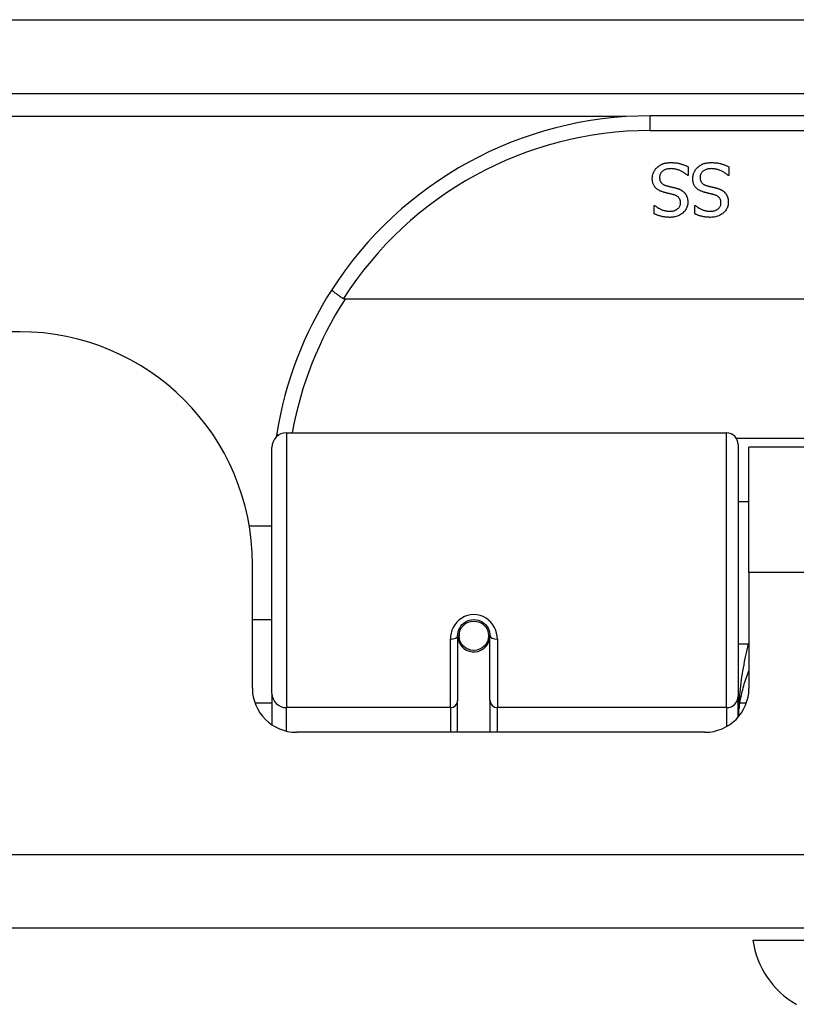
# Model space of a CAD drawing. Header units: inches. Extents: x 20 to 448, y 48 to 213.
# Tile 43 of 235: x 97.87 to 98.91, y 47.81 to 49.13. Entities that reach past the tile are written whole.
import ezdxf

# ---------------------------------------------------------------- set-up
doc = ezdxf.new("R2010")
doc.units = ezdxf.units.IN
doc.header["$MEASUREMENT"] = 0
doc.layers.add('Visible Edges(ANSI)', color=7, linetype='Continuous', lineweight=25)
doc.layers.add('Visible Tangent Edges(ANSI)', color=7, linetype='Continuous', lineweight=25)

msp = doc.modelspace()

# ---------------------------------------------------------------- linework, layer by layer
at = {"layer": 'Visible Edges(ANSI)'}
for p, q in [((61.9107, 49.0339), (103.7127, 49.0339)), ((100.2113, 49.0039), (98.7152, 49.0039)), ((98.7664, 48.9357), (98.7664, 48.9239)), ((98.8206, 48.9357), (98.8206, 48.9239)), ((98.7664, 48.9239), (98.7657, 48.9239)), ((98.8206, 48.9239), (98.8199, 48.9239)), ((98.7209, 48.8837), (98.7216, 48.8837)), ((98.7209, 48.8724), (98.7209, 48.8837)), ((98.7752, 48.8837), (98.7759, 48.8837)), ((98.7752, 48.8724), (98.7752, 48.8837)), ((100.6201, 48.7582), (98.3063, 48.7582)), ((97.8702, 48.7144), (84.4047, 48.7144)), ((98.228, 48.5789), (98.8176, 48.5789)), ((98.2083, 48.2293), (98.2083, 48.5592)), ((98.8333, 48.5631), (98.8333, 48.2255)), ((98.8477, 48.3914), (98.8477, 48.5594)), ((100.0787, 48.5594), (98.8477, 48.5594)), ((98.8333, 48.4868), (98.8477, 48.4868)), ((98.1779, 48.4543), (98.2083, 48.4543)), ((98.1822, 48.2364), (98.1822, 48.4024)), ((98.8477, 48.3914), (98.8477, 48.2364)), ((98.1822, 48.3284), (98.2083, 48.3284)), ((98.4573, 48.3067), (98.4573, 48.2198)), ((98.4594, 48.3043), (98.4574, 48.3043)), ((98.4578, 48.311), (98.4597, 48.3106)), ((98.4593, 48.3107), (98.4593, 48.3067)), ((98.4982, 48.3027), (98.5006, 48.3022)), ((98.5006, 48.2198), (98.5006, 48.3067)), ((98.8333, 48.2959), (98.8477, 48.2959)), ((98.2083, 48.2293), (98.2083, 48.1874)), ((98.8333, 48.1977), (98.8333, 48.2255)), ((98.4573, 48.1774), (98.4573, 48.2198)), ((98.5006, 48.2198), (98.5006, 48.1774)), ((98.7887, 48.1774), (98.2413, 48.1774)), ((103.6142, 47.9144), (62.0092, 47.9144)), ((98.853, 47.8986), (98.9258, 47.8986))]:
    msp.add_line(p, q, dxfattribs=at)
at = {"layer": 'Visible Edges(ANSI)', "flags": 128}
for points in [[(98.7246, 48.9348), (98.7252, 48.9353), (98.7258, 48.9358), (98.7264, 48.9362), (98.727, 48.9367), (98.7276, 48.9371), (98.7282, 48.9375), (98.7289, 48.9379), (98.7295, 48.9383), (98.7302, 48.9386), (98.7309, 48.939), (98.7316, 48.9393), (98.7323, 48.9395), (98.733, 48.9398), (98.7338, 48.9401), (98.7346, 48.9403), (98.7354, 48.9405), (98.7363, 48.9406), (98.7372, 48.9408), (98.7381, 48.9409), (98.739, 48.941), (98.74, 48.9411), (98.741, 48.9412), (98.742, 48.9412), (98.7431, 48.9412)], [(98.7431, 48.9412), (98.7444, 48.9412), (98.7456, 48.9412), (98.7468, 48.9411), (98.748, 48.941), (98.7491, 48.9409), (98.7502, 48.9408), (98.7513, 48.9407), (98.7523, 48.9405), (98.7534, 48.9403), (98.7543, 48.9401), (98.7553, 48.9399), (98.7562, 48.9396), (98.7571, 48.9393), (98.758, 48.9391), (98.7589, 48.9388), (98.7597, 48.9385), (98.7606, 48.9381), (98.7614, 48.9378), (98.7623, 48.9375), (98.7631, 48.9372), (98.7639, 48.9368), (98.7648, 48.9364), (98.7656, 48.9361), (98.7664, 48.9357)], [(98.7789, 48.9348), (98.7795, 48.9353), (98.78, 48.9358), (98.7806, 48.9362), (98.7812, 48.9367), (98.7819, 48.9371), (98.7825, 48.9375), (98.7832, 48.9379), (98.7838, 48.9383), (98.7845, 48.9386), (98.7852, 48.939), (98.7859, 48.9393), (98.7866, 48.9395), (98.7873, 48.9398), (98.7881, 48.9401), (98.7889, 48.9403), (98.7897, 48.9405), (98.7906, 48.9406), (98.7914, 48.9408), (98.7924, 48.9409), (98.7933, 48.941), (98.7943, 48.9411), (98.7953, 48.9412), (98.7963, 48.9412), (98.7974, 48.9412)], [(98.7974, 48.9412), (98.7986, 48.9412), (98.7999, 48.9412), (98.8011, 48.9411), (98.8023, 48.941), (98.8034, 48.9409), (98.8045, 48.9408), (98.8056, 48.9407), (98.8066, 48.9405), (98.8076, 48.9403), (98.8086, 48.9401), (98.8096, 48.9399), (98.8105, 48.9396), (98.8114, 48.9393), (98.8123, 48.9391), (98.8131, 48.9388), (98.814, 48.9385), (98.8149, 48.9381), (98.8157, 48.9378), (98.8166, 48.9375), (98.8174, 48.9372), (98.8182, 48.9368), (98.819, 48.9364), (98.8198, 48.9361), (98.8206, 48.9357)], [(98.7182, 48.9197), (98.7182, 48.9204), (98.7182, 48.9211), (98.7183, 48.9218), (98.7184, 48.9225), (98.7185, 48.9232), (98.7186, 48.9239), (98.7188, 48.9246), (98.7189, 48.9252), (98.7191, 48.9259), (98.7194, 48.9266), (98.7196, 48.9273), (98.7199, 48.9279), (98.7202, 48.9286), (98.7205, 48.9293), (98.7208, 48.9299), (98.7212, 48.9305), (98.7215, 48.9311), (98.7219, 48.9317), (98.7223, 48.9322), (98.7227, 48.9328), (98.7232, 48.9333), (98.7236, 48.9338), (98.7241, 48.9343), (98.7246, 48.9348)], [(98.7438, 48.9331), (98.7425, 48.933), (98.7413, 48.933), (98.7401, 48.9329), (98.739, 48.9327), (98.738, 48.9325), (98.7369, 48.9322), (98.736, 48.932), (98.7351, 48.9316), (98.7342, 48.9312), (98.7334, 48.9308), (98.7327, 48.9303), (98.732, 48.9298), (98.7314, 48.9293), (98.7308, 48.9287), (98.7303, 48.9281), (98.7298, 48.9274), (98.7294, 48.9267), (98.729, 48.926), (98.7287, 48.9253), (98.7285, 48.9246), (98.7283, 48.9238), (98.7281, 48.923), (98.728, 48.9221), (98.728, 48.9212)], [(98.7657, 48.9239), (98.7649, 48.9246), (98.7641, 48.9253), (98.7633, 48.9259), (98.7624, 48.9266), (98.7616, 48.9272), (98.7607, 48.9277), (98.7598, 48.9283), (98.7589, 48.9288), (98.758, 48.9293), (98.7571, 48.9298), (98.7561, 48.9302), (98.7551, 48.9306), (98.7542, 48.931), (98.7532, 48.9314), (98.7522, 48.9317), (98.7513, 48.932), (98.7503, 48.9322), (98.7494, 48.9325), (98.7484, 48.9326), (98.7475, 48.9328), (98.7466, 48.9329), (98.7456, 48.933), (98.7447, 48.933), (98.7438, 48.9331)], [(98.7725, 48.9197), (98.7725, 48.9204), (98.7725, 48.9211), (98.7726, 48.9218), (98.7726, 48.9225), (98.7728, 48.9232), (98.7729, 48.9239), (98.773, 48.9246), (98.7732, 48.9252), (98.7734, 48.9259), (98.7736, 48.9266), (98.7739, 48.9273), (98.7742, 48.9279), (98.7744, 48.9286), (98.7748, 48.9293), (98.7751, 48.9299), (98.7754, 48.9305), (98.7758, 48.9311), (98.7762, 48.9317), (98.7766, 48.9322), (98.777, 48.9328), (98.7775, 48.9333), (98.7779, 48.9338), (98.7784, 48.9343), (98.7789, 48.9348)], [(98.7981, 48.9331), (98.7968, 48.933), (98.7956, 48.933), (98.7944, 48.9329), (98.7933, 48.9327), (98.7922, 48.9325), (98.7912, 48.9322), (98.7903, 48.932), (98.7894, 48.9316), (98.7885, 48.9312), (98.7877, 48.9308), (98.787, 48.9303), (98.7863, 48.9298), (98.7856, 48.9293), (98.785, 48.9287), (98.7845, 48.9281), (98.7841, 48.9274), (98.7836, 48.9267), (98.7833, 48.926), (98.783, 48.9253), (98.7827, 48.9246), (98.7825, 48.9238), (98.7824, 48.923), (98.7823, 48.9221), (98.7823, 48.9212)], [(98.8199, 48.9239), (98.8192, 48.9246), (98.8184, 48.9253), (98.8175, 48.9259), (98.8167, 48.9266), (98.8159, 48.9272), (98.815, 48.9277), (98.8141, 48.9283), (98.8132, 48.9288), (98.8123, 48.9293), (98.8113, 48.9298), (98.8104, 48.9302), (98.8094, 48.9306), (98.8084, 48.931), (98.8075, 48.9314), (98.8065, 48.9317), (98.8055, 48.932), (98.8046, 48.9322), (98.8036, 48.9325), (98.8027, 48.9326), (98.8018, 48.9328), (98.8008, 48.9329), (98.7999, 48.933), (98.799, 48.933), (98.7981, 48.9331)], [(98.7323, 48.9019), (98.7311, 48.9023), (98.7299, 48.9027), (98.7289, 48.9031), (98.7278, 48.9036), (98.7269, 48.9041), (98.7259, 48.9047), (98.7251, 48.9053), (98.7243, 48.9059), (98.7235, 48.9065), (98.7228, 48.9072), (98.7222, 48.9079), (98.7216, 48.9086), (98.721, 48.9094), (98.7205, 48.9102), (98.7201, 48.911), (98.7197, 48.9119), (98.7193, 48.9127), (98.719, 48.9137), (98.7188, 48.9146), (98.7186, 48.9156), (98.7184, 48.9166), (98.7183, 48.9176), (98.7182, 48.9186), (98.7182, 48.9197)], [(98.728, 48.9212), (98.728, 48.9205), (98.7281, 48.9199), (98.7281, 48.9192), (98.7282, 48.9186), (98.7284, 48.918), (98.7285, 48.9174), (98.7287, 48.9168), (98.7289, 48.9163), (98.7292, 48.9158), (98.7295, 48.9153), (98.7298, 48.9148), (98.7301, 48.9143), (98.7305, 48.9139), (98.7309, 48.9135), (98.7313, 48.9131), (98.7318, 48.9127), (98.7323, 48.9124), (98.7328, 48.912), (98.7334, 48.9117), (98.734, 48.9114), (98.7346, 48.9111), (98.7353, 48.9109), (98.736, 48.9106), (98.7367, 48.9104)], [(98.7367, 48.9104), (98.7373, 48.9102), (98.7378, 48.9101), (98.7383, 48.9099), (98.7389, 48.9098), (98.7394, 48.9097), (98.7399, 48.9095), (98.7404, 48.9094), (98.7409, 48.9093), (98.7413, 48.9092), (98.7418, 48.909), (98.7423, 48.9089), (98.7427, 48.9088), (98.7432, 48.9087), (98.7437, 48.9086), (98.7442, 48.9085), (98.7447, 48.9084), (98.7452, 48.9082), (98.7458, 48.9081), (98.7464, 48.908), (98.747, 48.9078), (98.7476, 48.9077), (98.7482, 48.9075), (98.7489, 48.9073), (98.7495, 48.9072)], [(98.7865, 48.9019), (98.7853, 48.9023), (98.7842, 48.9027), (98.7831, 48.9031), (98.7821, 48.9036), (98.7811, 48.9041), (98.7802, 48.9047), (98.7793, 48.9053), (98.7785, 48.9059), (98.7778, 48.9065), (98.7771, 48.9072), (98.7764, 48.9079), (98.7758, 48.9086), (98.7753, 48.9094), (98.7748, 48.9102), (98.7744, 48.911), (98.774, 48.9119), (98.7736, 48.9127), (98.7733, 48.9137), (98.773, 48.9146), (98.7728, 48.9156), (98.7727, 48.9166), (98.7726, 48.9176), (98.7725, 48.9186), (98.7725, 48.9197)], [(98.7823, 48.9212), (98.7823, 48.9205), (98.7823, 48.9199), (98.7824, 48.9192), (98.7825, 48.9186), (98.7826, 48.918), (98.7828, 48.9174), (98.783, 48.9168), (98.7832, 48.9163), (98.7835, 48.9158), (98.7837, 48.9153), (98.784, 48.9148), (98.7844, 48.9143), (98.7847, 48.9139), (98.7851, 48.9135), (98.7856, 48.9131), (98.786, 48.9127), (98.7865, 48.9124), (98.7871, 48.912), (98.7876, 48.9117), (98.7883, 48.9114), (98.7889, 48.9111), (98.7896, 48.9109), (98.7903, 48.9106), (98.791, 48.9104)], [(98.791, 48.9104), (98.7915, 48.9102), (98.7921, 48.9101), (98.7926, 48.9099), (98.7931, 48.9098), (98.7936, 48.9097), (98.7941, 48.9095), (98.7946, 48.9094), (98.7951, 48.9093), (98.7956, 48.9092), (98.7961, 48.909), (98.7965, 48.9089), (98.797, 48.9088), (98.7975, 48.9087), (98.798, 48.9086), (98.7985, 48.9085), (98.799, 48.9084), (98.7995, 48.9082), (98.8001, 48.9081), (98.8006, 48.908), (98.8012, 48.9078), (98.8019, 48.9077), (98.8025, 48.9075), (98.8031, 48.9073), (98.8038, 48.9072)], [(98.7468, 48.8981), (98.7463, 48.8983), (98.7458, 48.8984), (98.7452, 48.8986), (98.7446, 48.8987), (98.7441, 48.8989), (98.7435, 48.899), (98.7428, 48.8992), (98.7422, 48.8993), (98.7415, 48.8995), (98.7409, 48.8996), (98.7402, 48.8998), (98.7395, 48.9), (98.7388, 48.9002), (98.7381, 48.9003), (98.7374, 48.9005), (98.7367, 48.9007), (98.7361, 48.9008), (98.7355, 48.901), (98.7349, 48.9011), (98.7343, 48.9013), (98.7338, 48.9014), (98.7333, 48.9016), (98.7327, 48.9017), (98.7323, 48.9019)], [(98.756, 48.8871), (98.756, 48.8879), (98.756, 48.8886), (98.7559, 48.8892), (98.7558, 48.8899), (98.7556, 48.8905), (98.7554, 48.8911), (98.7552, 48.8917), (98.755, 48.8923), (98.7547, 48.8928), (98.7544, 48.8933), (98.754, 48.8938), (98.7536, 48.8943), (98.7532, 48.8947), (98.7528, 48.8951), (98.7523, 48.8955), (98.7518, 48.8959), (98.7513, 48.8962), (98.7507, 48.8966), (98.7502, 48.8969), (98.7495, 48.8972), (98.7489, 48.8974), (98.7482, 48.8977), (98.7475, 48.8979), (98.7468, 48.8981)], [(98.7495, 48.9072), (98.7501, 48.907), (98.7507, 48.9068), (98.7513, 48.9066), (98.7519, 48.9065), (98.7525, 48.9063), (98.753, 48.9061), (98.7536, 48.9059), (98.7541, 48.9056), (98.7546, 48.9054), (98.7551, 48.9052), (98.7556, 48.905), (98.7561, 48.9047), (98.7566, 48.9045), (98.7571, 48.9042), (98.7575, 48.9039), (98.758, 48.9036), (98.7584, 48.9033), (98.7589, 48.903), (98.7593, 48.9027), (98.7597, 48.9024), (98.7601, 48.902), (98.7605, 48.9017), (98.7609, 48.9013), (98.7613, 48.9009)], [(98.7613, 48.9009), (98.7616, 48.9005), (98.762, 48.9001), (98.7623, 48.8997), (98.7626, 48.8992), (98.7629, 48.8988), (98.7632, 48.8983), (98.7635, 48.8979), (98.7637, 48.8974), (98.764, 48.8969), (98.7642, 48.8964), (98.7644, 48.8959), (98.7646, 48.8954), (98.7648, 48.8949), (98.765, 48.8943), (98.7652, 48.8937), (98.7653, 48.8932), (98.7654, 48.8926), (98.7656, 48.892), (98.7656, 48.8914), (98.7657, 48.8907), (98.7658, 48.8901), (98.7658, 48.8894), (98.7658, 48.8888), (98.7659, 48.8881)], [(98.8011, 48.8981), (98.8005, 48.8983), (98.8, 48.8984), (98.7995, 48.8986), (98.7989, 48.8987), (98.7983, 48.8989), (98.7977, 48.899), (98.7971, 48.8992), (98.7965, 48.8993), (98.7958, 48.8995), (98.7951, 48.8996), (98.7944, 48.8998), (98.7937, 48.9), (98.793, 48.9002), (98.7923, 48.9003), (98.7917, 48.9005), (98.791, 48.9007), (98.7904, 48.9008), (98.7898, 48.901), (98.7892, 48.9011), (98.7886, 48.9013), (98.7881, 48.9014), (98.7875, 48.9016), (98.787, 48.9017), (98.7865, 48.9019)], [(98.8103, 48.8871), (98.8103, 48.8879), (98.8102, 48.8886), (98.8102, 48.8892), (98.81, 48.8899), (98.8099, 48.8905), (98.8097, 48.8911), (98.8095, 48.8917), (98.8092, 48.8923), (98.809, 48.8928), (98.8086, 48.8933), (98.8083, 48.8938), (98.8079, 48.8943), (98.8075, 48.8947), (98.8071, 48.8951), (98.8066, 48.8955), (98.8061, 48.8959), (98.8056, 48.8962), (98.805, 48.8966), (98.8044, 48.8969), (98.8038, 48.8972), (98.8032, 48.8974), (98.8025, 48.8977), (98.8018, 48.8979), (98.8011, 48.8981)], [(98.8038, 48.9072), (98.8044, 48.907), (98.805, 48.9068), (98.8056, 48.9066), (98.8062, 48.9065), (98.8067, 48.9063), (98.8073, 48.9061), (98.8078, 48.9059), (98.8084, 48.9056), (98.8089, 48.9054), (98.8094, 48.9052), (98.8099, 48.905), (98.8104, 48.9047), (98.8109, 48.9045), (98.8113, 48.9042), (98.8118, 48.9039), (98.8122, 48.9036), (98.8127, 48.9033), (98.8131, 48.903), (98.8135, 48.9027), (98.814, 48.9024), (98.8144, 48.902), (98.8148, 48.9017), (98.8151, 48.9013), (98.8155, 48.9009)], [(98.8155, 48.9009), (98.8159, 48.9005), (98.8162, 48.9001), (98.8166, 48.8997), (98.8169, 48.8992), (98.8172, 48.8988), (98.8175, 48.8983), (98.8177, 48.8979), (98.818, 48.8974), (98.8183, 48.8969), (98.8185, 48.8964), (98.8187, 48.8959), (98.8189, 48.8954), (98.8191, 48.8949), (98.8193, 48.8943), (98.8194, 48.8937), (98.8196, 48.8932), (98.8197, 48.8926), (98.8198, 48.892), (98.8199, 48.8914), (98.82, 48.8907), (98.82, 48.8901), (98.8201, 48.8894), (98.8201, 48.8888), (98.8201, 48.8881)], [(98.7216, 48.8837), (98.7222, 48.8832), (98.7228, 48.8827), (98.7234, 48.8822), (98.7241, 48.8817), (98.7248, 48.8812), (98.7255, 48.8808), (98.7262, 48.8803), (98.727, 48.8799), (98.7278, 48.8795), (98.7286, 48.8791), (98.7294, 48.8787), (98.7303, 48.8783), (98.7312, 48.8779), (98.7321, 48.8776), (98.733, 48.8773), (98.7339, 48.877), (98.7348, 48.8768), (98.7357, 48.8765), (98.7366, 48.8764), (98.7376, 48.8762), (98.7385, 48.8761), (98.7395, 48.876), (98.7404, 48.876), (98.7414, 48.876)], [(98.7414, 48.876), (98.7425, 48.876), (98.7435, 48.8761), (98.7445, 48.8762), (98.7455, 48.8763), (98.7464, 48.8765), (98.7473, 48.8767), (98.7482, 48.877), (98.749, 48.8773), (98.7498, 48.8777), (98.7506, 48.8781), (98.7513, 48.8786), (98.752, 48.879), (98.7526, 48.8796), (98.7532, 48.8801), (98.7538, 48.8807), (98.7542, 48.8813), (98.7547, 48.8819), (98.755, 48.8826), (98.7553, 48.8833), (98.7556, 48.884), (98.7558, 48.8847), (98.7559, 48.8855), (98.756, 48.8863), (98.756, 48.8871)], [(98.7659, 48.8881), (98.7658, 48.8867), (98.7657, 48.8853), (98.7654, 48.884), (98.7651, 48.8827), (98.7647, 48.8814), (98.7642, 48.8802), (98.7636, 48.879), (98.7629, 48.8778), (98.7621, 48.8767), (98.7612, 48.8757), (98.7602, 48.8746), (98.7591, 48.8736), (98.758, 48.8727), (98.7568, 48.8719), (98.7555, 48.8711), (98.7542, 48.8704), (98.7529, 48.8698), (98.7515, 48.8693), (98.75, 48.8688), (98.7485, 48.8685), (98.747, 48.8682), (98.7454, 48.868), (98.7437, 48.8679), (98.742, 48.8678)], [(98.7759, 48.8837), (98.7765, 48.8832), (98.7771, 48.8827), (98.7777, 48.8822), (98.7784, 48.8817), (98.7791, 48.8812), (98.7798, 48.8808), (98.7805, 48.8803), (98.7813, 48.8799), (98.7821, 48.8795), (98.7829, 48.8791), (98.7837, 48.8787), (98.7846, 48.8783), (98.7855, 48.8779), (98.7863, 48.8776), (98.7872, 48.8773), (98.7882, 48.877), (98.7891, 48.8768), (98.79, 48.8765), (98.7909, 48.8764), (98.7918, 48.8762), (98.7928, 48.8761), (98.7937, 48.876), (98.7947, 48.876), (98.7957, 48.876)], [(98.7957, 48.876), (98.7967, 48.876), (98.7978, 48.8761), (98.7988, 48.8762), (98.7997, 48.8763), (98.8007, 48.8765), (98.8016, 48.8767), (98.8024, 48.877), (98.8033, 48.8773), (98.8041, 48.8777), (98.8048, 48.8781), (98.8056, 48.8786), (98.8063, 48.879), (98.8069, 48.8796), (98.8075, 48.8801), (98.808, 48.8807), (98.8085, 48.8813), (98.8089, 48.8819), (98.8093, 48.8826), (98.8096, 48.8833), (98.8099, 48.884), (98.81, 48.8847), (98.8102, 48.8855), (98.8103, 48.8863), (98.8103, 48.8871)], [(98.8201, 48.8881), (98.8201, 48.8867), (98.8199, 48.8853), (98.8197, 48.884), (98.8194, 48.8827), (98.819, 48.8814), (98.8184, 48.8802), (98.8178, 48.879), (98.8171, 48.8778), (98.8163, 48.8767), (98.8155, 48.8757), (98.8145, 48.8746), (98.8134, 48.8736), (98.8123, 48.8727), (98.8111, 48.8719), (98.8098, 48.8711), (98.8085, 48.8704), (98.8072, 48.8698), (98.8058, 48.8693), (98.8043, 48.8688), (98.8028, 48.8685), (98.8013, 48.8682), (98.7997, 48.868), (98.798, 48.8679), (98.7963, 48.8678)], [(98.742, 48.8678), (98.741, 48.8678), (98.74, 48.8679), (98.7391, 48.8679), (98.7381, 48.868), (98.7372, 48.868), (98.7362, 48.8681), (98.7353, 48.8682), (98.7344, 48.8683), (98.7334, 48.8685), (98.7325, 48.8686), (98.7316, 48.8688), (98.7308, 48.869), (98.7299, 48.8692), (98.729, 48.8694), (98.7282, 48.8697), (98.7273, 48.8699), (98.7265, 48.8702), (98.7257, 48.8704), (98.7249, 48.8707), (98.7241, 48.871), (98.7233, 48.8714), (98.7225, 48.8717), (98.7217, 48.872), (98.7209, 48.8724)], [(98.7963, 48.8678), (98.7953, 48.8678), (98.7943, 48.8679), (98.7933, 48.8679), (98.7924, 48.868), (98.7914, 48.868), (98.7905, 48.8681), (98.7896, 48.8682), (98.7886, 48.8683), (98.7877, 48.8685), (98.7868, 48.8686), (98.7859, 48.8688), (98.785, 48.869), (98.7842, 48.8692), (98.7833, 48.8694), (98.7824, 48.8697), (98.7816, 48.8699), (98.7808, 48.8702), (98.7799, 48.8704), (98.7791, 48.8707), (98.7783, 48.871), (98.7775, 48.8714), (98.7767, 48.8717), (98.776, 48.872), (98.7752, 48.8724)], [(98.2886, 48.7707), (98.2886, 48.7706), (98.2886, 48.7705), (98.2887, 48.7703), (98.2889, 48.77), (98.2892, 48.7697), (98.2895, 48.7694), (98.2899, 48.769), (98.2904, 48.7686), (98.2909, 48.7682), (98.2915, 48.7677), (98.2921, 48.7672), (98.2928, 48.7667), (98.2936, 48.7661), (98.2944, 48.7655), (98.2952, 48.7649), (98.2961, 48.7642), (98.297, 48.7636), (98.298, 48.7629), (98.299, 48.7622), (98.3, 48.7615), (98.3011, 48.7609), (98.3021, 48.7601), (98.3032, 48.7594), (98.3043, 48.7587)], [(98.3063, 48.7582), (98.3062, 48.7582), (98.3062, 48.7582), (98.3061, 48.7582), (98.306, 48.7582), (98.3059, 48.7582), (98.3058, 48.7582), (98.3057, 48.7582), (98.3056, 48.7583), (98.3055, 48.7583), (98.3054, 48.7583), (98.3054, 48.7583), (98.3053, 48.7583), (98.3052, 48.7583), (98.3051, 48.7584), (98.305, 48.7584), (98.3049, 48.7584), (98.3048, 48.7585), (98.3048, 48.7585), (98.3047, 48.7585), (98.3046, 48.7586), (98.3045, 48.7586), (98.3044, 48.7587), (98.3044, 48.7587), (98.3043, 48.7587)], [(98.2148, 48.5781), (98.2148, 48.5779), (98.2148, 48.5777), (98.2147, 48.5775), (98.2147, 48.5773), (98.2147, 48.577), (98.2146, 48.5768), (98.2146, 48.5766), (98.2146, 48.5764), (98.2145, 48.5762), (98.2145, 48.576), (98.2145, 48.5758), (98.2144, 48.5756), (98.2144, 48.5754), (98.2144, 48.5752), (98.2143, 48.575), (98.2143, 48.5748), (98.2143, 48.5745), (98.2142, 48.5743), (98.2142, 48.5741), (98.2142, 48.5739), (98.2141, 48.5737), (98.2141, 48.5735), (98.2141, 48.5733), (98.214, 48.5731)], [(98.4573, 48.3067), (98.4575, 48.3093), (98.458, 48.312), (98.4588, 48.3145), (98.46, 48.317), (98.4614, 48.3194), (98.4633, 48.3216), (98.4654, 48.3236), (98.4678, 48.3252), (98.4704, 48.3266), (98.4732, 48.3275), (98.476, 48.3282), (98.479, 48.3284), (98.482, 48.3281), (98.4848, 48.3275), (98.4876, 48.3265), (98.4902, 48.3252), (98.4926, 48.3235), (98.4947, 48.3216), (98.4965, 48.3194), (98.498, 48.317), (98.4991, 48.3145), (98.5, 48.3119), (98.5005, 48.3093), (98.5006, 48.3067)], [(98.8337, 48.1982), (98.8339, 48.2008), (98.8341, 48.2034), (98.8344, 48.206), (98.8346, 48.2086), (98.835, 48.2111), (98.8353, 48.2137), (98.8357, 48.2163), (98.8361, 48.2189), (98.8366, 48.2215), (98.8371, 48.224), (98.8376, 48.2266), (98.8382, 48.2292), (98.8388, 48.2318), (98.8394, 48.2343), (98.8401, 48.2369), (98.8408, 48.2394), (98.8415, 48.242), (98.8423, 48.2445), (98.8431, 48.247), (98.844, 48.2496), (98.8448, 48.2521), (98.8458, 48.2546), (98.8467, 48.2571), (98.8477, 48.2596)]]:
    msp.add_lwpolyline(points, dxfattribs=at)
at = {"layer": 'Visible Edges(ANSI)'}
msp.add_circle((98.479, 48.3067), 0.0197, dxfattribs=at)
for centre, radius, start, end in [((98.7152, 48.497), 0.5069, 90, 147.3142), ((98.7152, 48.497), 0.5069, 147.3142, 170.7932), ((97.8702, 48.4024), 0.312, 0, 90), ((98.228, 48.5592), 0.0197, 90, 180), ((98.8176, 48.5631), 0.0157, 0, 90), ((98.479, 48.3067), 0.0217, 180, 348.1708), ((98.2413, 48.2364), 0.0591, 180, 270), ((98.7887, 48.2364), 0.0591, 270, 0), ((98.97, 47.9149), 0.1181, 187.9413, 240.1831)]:
    msp.add_arc(centre, radius, start, end, dxfattribs=at)
at = {"layer": 'Visible Tangent Edges(ANSI)'}
for p, q in [((61.9107, 49.1329), (102.9456, 49.1329)), ((98.6834, 49.0029), (83.5916, 49.0029)), ((98.7152, 48.9842), (98.7152, 49.0039)), ((98.7152, 48.9842), (100.2113, 48.9842)), ((98.228, 48.5789), (98.228, 48.2103)), ((98.8176, 48.2103), (98.8176, 48.5789)), ((100.0954, 48.5712), (98.8311, 48.5712)), ((100.0787, 48.3914), (98.8477, 48.3914)), ((98.4475, 48.2103), (98.4475, 48.302)), ((98.5105, 48.302), (98.5105, 48.2103)), ((98.1856, 48.2166), (98.2083, 48.2166)), ((98.228, 48.1789), (98.228, 48.2103)), ((98.4475, 48.2103), (98.228, 48.2103)), ((98.4475, 48.2103), (98.4475, 48.1774)), ((98.8176, 48.2103), (98.5105, 48.2103)), ((98.5105, 48.1774), (98.5105, 48.2103)), ((98.8176, 48.2103), (98.8176, 48.1849)), ((98.8358, 48.2166), (98.8443, 48.2166)), ((62.0092, 48.0134), (103.6142, 48.0134))]:
    msp.add_line(p, q, dxfattribs=at)
at = {"layer": 'Visible Tangent Edges(ANSI)', "flags": 128}
for points in [[(98.5105, 48.302), (98.5102, 48.306), (98.5095, 48.3101), (98.5083, 48.314), (98.5066, 48.3179), (98.5045, 48.3215), (98.5019, 48.3248), (98.4988, 48.3278), (98.4954, 48.3304), (98.4916, 48.3324), (98.4875, 48.334), (98.4833, 48.3349), (98.479, 48.3353), (98.4747, 48.3349), (98.4705, 48.334), (98.4665, 48.3325), (98.4627, 48.3304), (98.4592, 48.3279), (98.4561, 48.3249), (98.4535, 48.3215), (98.4513, 48.3179), (98.4496, 48.314), (98.4484, 48.3101), (98.4477, 48.306), (98.4475, 48.302)], [(98.8469, 48.2959), (98.8459, 48.2919), (98.8449, 48.288), (98.844, 48.284), (98.8431, 48.28), (98.8423, 48.276), (98.8415, 48.272), (98.8407, 48.2679), (98.84, 48.2639), (98.8393, 48.2598), (98.8386, 48.2558), (98.838, 48.2517), (98.8374, 48.2476), (98.8369, 48.2435), (98.8364, 48.2394), (98.8359, 48.2352), (98.8355, 48.2311), (98.8351, 48.227), (98.8348, 48.2228), (98.8345, 48.2187), (98.8342, 48.2145), (98.834, 48.2104), (98.8338, 48.2062), (98.8336, 48.2021), (98.8335, 48.1979)], [(98.9114, 47.8124), (98.9112, 47.8124)]]:
    msp.add_lwpolyline(points, dxfattribs=at)
at = {"layer": 'Visible Tangent Edges(ANSI)'}
for centre, start, end in [((98.7152, 48.497), 90, 147.5011), ((98.7152, 48.4932), 147.0552, 169.8777)]:
    msp.add_arc(centre, 0.4872, start, end, dxfattribs=at)
for centre, major_axis, ratio, start_param, end_param in [((98.2343, 48.5749), (-0.0194, 0.0031), 0.187438, 0, 0.544489), ((98.4475, 48.3067), (0.00984, 0), 0.476565, 4.712389, 6.283185), ((98.5105, 48.3067), (-0.00984, 0), 0.476565, 0, 1.570796), ((98.228, 48.2293), (-0.0197, 0), 0.965926, 0, 1.570796), ((98.8176, 48.2255), (0.0157, 0), 0.965926, 4.712389, 6.283185), ((98.4475, 48.2198), (0.00984, 0), 0.965926, 4.712389, 6.283185), ((98.5105, 48.2198), (-0.00984, 0), 0.965926, 0, 1.570796)]:
    msp.add_ellipse(centre, major_axis=major_axis, ratio=ratio, start_param=start_param, end_param=end_param, dxfattribs=at)

doc.saveas('drawing.dxf')
